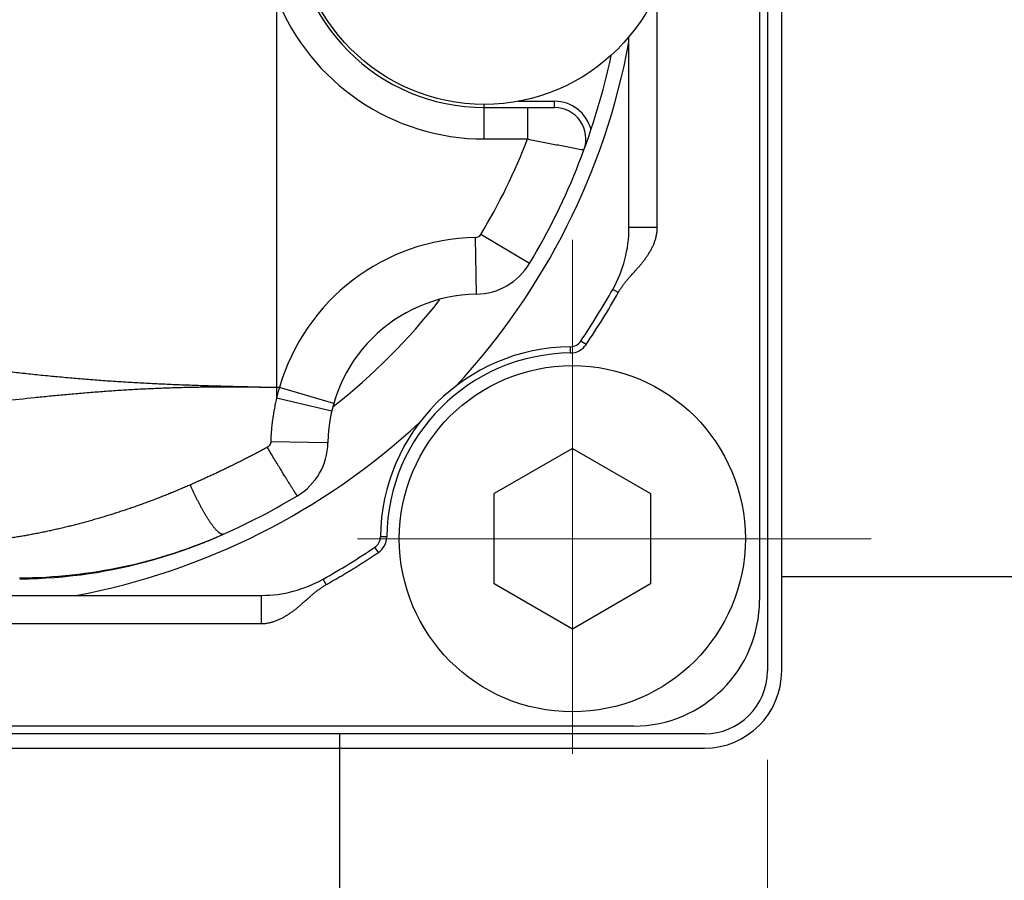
# Model space of a CAD drawing. Header units: millimetres. Extents: x 0 to 594, y 0 to 420.
# Tile 102 of 133: x 330 to 346, y 331 to 345. Entities that reach past the tile are written whole.
import ezdxf

# ---------------------------------------------------------------- set-up
doc = ezdxf.new("R2010")
doc.units = ezdxf.units.MM
doc.header["$LTSCALE"] = 0.257233
doc.linetypes.add('CENTER', pattern=[50.8, 31.75, -6.35, 6.35, -6.35])
doc.layers.add('NoLayerName_001', color=7, linetype='Continuous')
doc.styles.get("Standard").update_dxf_attribs({"font": 'txt', "bigfont": 'extfont2'})
doc.dimstyles.get("Standard").update_dxf_attribs({"dimtxt": 2.5, "dimasz": 2.5, "dimexe": 1, "dimexo": 1, "dimtad": 1, "dimdec": 3, "dimzin": 0, "dimdsep": 46, "dimtxsty": 'Standard', "dimcen": 2.5, "dimadec": 3, "dimazin": 0, "dimtfac": 0.75, "dimtdec": 3, "dimtmove": 0, "dimatfit": 3, "dimfxl": 1, "dimarcsym": 0})

# ---------------------------------------------------------------- blocks, each defined once
blk = doc.blocks.new('DIM_0002')
at = {"color": 3, "linetype": 'Continuous', "lineweight": 13}
blk.add_arc((42.661, 41.247), 41.247, 180, 90, dxfattribs=at)
blk = doc.blocks.new('_OPEN30')
at = {"color": 0, "linetype": 'ByBlock', "lineweight": -2}
for p, q in [((-1, 0.267949), (0, 0)), ((0, 0), (-1, -0.267949)), ((0, 0), (-1, 0))]:
    blk.add_line(p, q, dxfattribs=at)
blk = doc.blocks.new('*D68')
at = {"layer": 'Defpoints', "color": 0}
for p in [(292.611, 340.473), (341.961, 334.323), (341.961, 315.702)]:
    blk.add_point(p, dxfattribs=at)
at = {"layer": 'NoLayerName_001', "color": 0, "linetype": 'Continuous', "lineweight": 13}
for p, q in [((292.611, 339.059), (292.611, 314.287)), ((341.961, 332.909), (341.961, 314.287)), ((294.732, 315.702), (339.84, 315.702))]:
    blk.add_line(p, q, dxfattribs=at)
at = {"layer": 'NoLayerName_001', "color": 0, "lineweight": 13, "xscale": 2.121340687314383, "yscale": 2.121340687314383, "zscale": 2.121340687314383, "rotation": 180}
blk.add_blockref('_OPEN30', (292.611, 315.702), dxfattribs=at)
at = {"layer": 'NoLayerName_001', "color": 0, "lineweight": 13, "xscale": 2.121340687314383, "yscale": 2.121340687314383, "zscale": 2.121340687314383}
blk.add_blockref('_OPEN30', (341.961, 315.702), dxfattribs=at)
at = {"layer": 'NoLayerName_001', "color": 0, "lineweight": 13, "insert": (317.286, 319.591), "char_height": 4.94979, "attachment_point": 5}
blk.add_mtext('\\W0.8000;４９．５', dxfattribs=at)
blk = doc.blocks.new('*D69')
at = {"layer": 'Defpoints', "color": 0}
for p in [(341.961, 334.323), (383.461, 325.323), (383.461, 315.702)]:
    blk.add_point(p, dxfattribs=at)
at = {"layer": 'NoLayerName_001', "color": 0, "linetype": 'Continuous', "lineweight": 13}
for p, q in [((341.961, 332.909), (341.961, 314.287)), ((383.461, 323.909), (383.461, 314.287)), ((344.082, 315.702), (381.34, 315.702))]:
    blk.add_line(p, q, dxfattribs=at)
at = {"layer": 'NoLayerName_001', "color": 0, "lineweight": 13, "xscale": 2.121340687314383, "yscale": 2.121340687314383, "zscale": 2.121340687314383, "rotation": 180}
blk.add_blockref('_OPEN30', (341.961, 315.702), dxfattribs=at)
at = {"layer": 'NoLayerName_001', "color": 0, "lineweight": 13, "xscale": 2.121340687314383, "yscale": 2.121340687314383, "zscale": 2.121340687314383}
blk.add_blockref('_OPEN30', (383.461, 315.702), dxfattribs=at)
at = {"layer": 'NoLayerName_001', "color": 0, "lineweight": 13, "insert": (371.501, 319.591), "char_height": 4.94979, "attachment_point": 5}
blk.add_mtext('\\W0.8000;Ｌ１', dxfattribs=at)

msp = doc.modelspace()

# ---------------------------------------------------------------- linework, layer by layer
at = {"layer": 'NoLayerName_001', "color": 7, "linetype": 'Continuous', "lineweight": 25}
for p, q in [((341.9611, 358.3228), (341.9611, 334.3228)), ((342.1881, 334.3228), (342.1881, 358.3228)), ((338.8611, 337.8578), (337.6184, 337.1403)), ((338.8611, 337.8578), (340.1039, 337.1403)), ((337.6184, 335.7053), (337.6184, 337.1403)), ((340.1039, 337.1403), (340.1039, 335.7053)), ((338.8611, 334.9878), (337.6184, 335.7053)), ((340.1039, 335.7053), (338.8611, 334.9878)), ((342.1881, 335.8228), (377.4611, 335.8228)), ((340.9611, 333.3228), (316.9611, 333.3228)), ((335.1611, 333.3228), (335.1611, 325.3228)), ((316.9611, 333.0958), (340.9611, 333.0958))]:
    msp.add_line(p, q, dxfattribs=at)
at = {"layer": 'NoLayerName_001', "color": 3, "linetype": 'Continuous', "lineweight": 25}
for p, q in [((341.8361, 357.1978), (341.8361, 335.4478)), ((340.2111, 341.366), (340.2105, 345.1235)), ((334.1611, 345.0141), (334.1611, 338.6542)), ((339.7611, 341.366), (339.7611, 344.3977)), ((338.0014, 343.3728), (338.5768, 343.3728)), ((338.5768, 343.2728), (338.5768, 343.3728)), ((337.4611, 342.7728), (337.4611, 343.3228)), ((337.4611, 343.2728), (338.5768, 343.2728)), ((338.1492, 343.2728), (338.1492, 342.7728)), ((337.4611, 342.7728), (338.1492, 342.7728)), ((340.2111, 341.366), (339.7611, 341.366)), ((337.3382, 340.3079), (337.3241, 341.2078)), ((338.1801, 340.7934), (337.4083, 341.2563)), ((339.5919, 340.3348), (339.5037, 340.3844)), ((338.8327, 339.3731), (338.8318, 339.4731)), ((339.0787, 339.5055), (338.9958, 339.5614)), ((334.205, 338.8228), (334.1611, 338.8228)), ((335.0697, 338.5733), (334.205, 338.8228)), ((335.0378, 338.4508), (334.1611, 338.6542)), ((334.976, 337.9458), (334.067, 337.9596)), ((333.0677, 336.3881), (333.0806, 336.3934)), ((333.199, 336.4432), (333.213, 336.4492)), ((335.9108, 336.4512), (335.8108, 336.4521)), ((335.7784, 336.2052), (335.7225, 336.2882)), ((330.0774, 335.7857), (330.228, 335.7882)), ((334.9486, 335.6931), (334.8995, 335.7802)), ((324.0043, 335.5228), (333.918, 335.5228)), ((333.918, 335.0743), (333.918, 335.5228)), ((324.0043, 335.0728), (333.918, 335.0743)), ((339.8361, 333.4478), (318.0861, 333.4478))]:
    msp.add_line(p, q, dxfattribs=at)
at = {"layer": 'NoLayerName_001', "color": 2, "linetype": 'CENTER', "lineweight": 13}
for p, q in [((338.8611, 341.1728), (338.8611, 331.6728)), ((343.6111, 336.4228), (334.1111, 336.4228))]:
    msp.add_line(p, q, dxfattribs=at)
at = {"layer": 'NoLayerName_001', "color": 3, "linetype": 'Continuous', "lineweight": 25}
for points in [[(333.0732, 336.3904), (333.1196, 336.4096), (333.199, 336.4432)], [(330.228, 335.7882), (330.3634, 335.7928), (330.4971, 335.7996), (330.6292, 335.8086), (330.7595, 335.8196), (330.7935, 335.8228)]]:
    msp.add_lwpolyline(points, dxfattribs=at)
msp.add_circle((337.4611, 346.3228), 3, dxfattribs=at)
at = {"layer": 'NoLayerName_001', "color": 7, "linetype": 'Continuous', "lineweight": 25}
msp.add_circle((338.8611, 336.4228), 2.75, dxfattribs=at)
at = {"layer": 'NoLayerName_001', "color": 3, "linetype": 'Continuous', "lineweight": 25}
for centre, radius, start, end in [((337.4611, 346.3228), 3.05, 90, 270), ((337.4612, 346.3228), 3.5501, 201.63153, 269.99943), ((328.9611, 346.3228), 10.9856, 317.14768, 349.45219), ((328.9611, 346.3228), 10.75, 329.04547, 348.06434), ((338.5768, 342.7728), 0.6, 14.20958, 90), ((338.5768, 342.7728), 0.5, 339.73629, 90), ((328.9611, 346.3228), 9.85, 329.04547, 338.87487), ((337.7611, 341.366), 2, 330.60856, 0), ((337.3757, 337.9082), 3.3, 90.89667, 163.91025), ((337.3225, 341.3078), 0.1, 270.89666, 329.04547), ((337.3225, 341.3078), 1, 270.89658, 329.04543), ((328.9611, 346.3228), 12.1, 326.02761, 330.60856), ((337.3757, 337.9082), 2.4, 90.8967, 179.10331), ((328.9611, 346.3228), 9.9, 308.04026, 321.95416), ((328.9646, 346.3378), 12.2055, 325.96003, 330.53914), ((338.8606, 336.4233), 3.05, 90.54197, 179.45803), ((338.8299, 339.6731), 0.2, 270.54197, 326.02761), ((338.8299, 339.6731), 0.3, 270.54197, 326.02761), ((338.8606, 336.4233), 2.95, 90.54197, 179.45803), ((337.3763, 337.908), 3.3006, 163.91055, 166.93423), ((328.9611, 346.3228), 10.9856, 280.54781, 312.85232), ((333.9761, 337.9614), 1, 300.95454, 359.10341), ((328.9611, 346.3228), 10.75, 292.75618, 300.95448), ((330.0412, 343.8933), 8.0913, 270.22195, 293.8734), ((330.0105, 343.8204), 8.0365, 290.21117, 292.359), ((330.0063, 343.8309), 8.0478, 292.45773, 292.68816), ((335.6108, 336.454), 0.2, 303.97239, 359.45803), ((335.6108, 336.454), 0.3, 303.97239, 359.45803), ((330.0201, 343.7904), 8.005, 275.54396, 290.22101), ((328.9611, 346.3228), 12.1, 299.39144, 303.97239), ((333.918, 337.5228), 2, 270, 299.39144), ((339.8361, 335.4478), 2, 270, 0)]:
    msp.add_arc(centre, radius, start, end, dxfattribs=at)
at = {"layer": 'NoLayerName_001', "color": 7, "linetype": 'Continuous', "lineweight": 25}
for radius in [1, 1.227]:
    msp.add_arc((340.9611, 334.3228), radius, 270, 0, dxfattribs=at)
at = {"layer": 'NoLayerName_001', "color": 3, "linetype": 'Continuous', "lineweight": 25}
for points, knots in [([(338.1492, 342.7728), (338.1878, 342.765), (338.2615, 342.7502), (338.3704, 342.7287), (338.4759, 342.708), (338.5813, 342.6875), (338.6868, 342.6672), (338.7924, 342.647), (338.8979, 342.6272), (338.9719, 342.6133), (339.0141, 342.6055), (339.0247, 342.6035), (339.0352, 342.6016), (339.0423, 342.6003), (339.0458, 342.5996)], [0, 0, 0, 0, 0.11818005, 0.22561647, 0.33305289, 0.4404893, 0.5479257, 0.65536212, 0.76279853, 0.87023559, 0.88097693, 0.89172637, 0.90246103, 0.91320946, 0.91320946, 0.91320946, 0.91320946]), ([(340.2012, 341.2574), (340.2026, 341.2664), (340.2057, 341.2843), (340.2087, 341.3115), (340.2108, 341.3387), (340.2109, 341.3569), (340.2111, 341.366)], [0, 0, 0, 0, 0.02732647, 0.05463422, 0.08191378, 0.1091621, 0.1091621, 0.1091621, 0.1091621]), ([(339.5919, 340.3348), (339.5964, 340.3426), (339.6054, 340.3584), (339.6198, 340.3815), (339.6348, 340.4042), (339.6503, 340.4266), (339.6663, 340.4487), (339.6828, 340.4705), (339.6996, 340.492), (339.7168, 340.5133), (339.7342, 340.5343), (339.7519, 340.5552), (339.7698, 340.5758), (339.7877, 340.5963), (339.8179, 340.6303), (339.8482, 340.6641), (339.8783, 340.698), (339.8963, 340.7185), (339.9141, 340.739), (339.9318, 340.7597), (339.9493, 340.7806), (339.9666, 340.8017), (339.9837, 340.8229), (340.0004, 340.8444), (340.0168, 340.8662), (340.0329, 340.8882), (340.0485, 340.9105), (340.0637, 340.9331), (340.0784, 340.9561), (340.0926, 340.9793), (340.1063, 341.003), (340.1193, 341.0269), (340.1317, 341.0512), (340.1433, 341.0758), (340.1543, 341.1008), (340.1644, 341.1261), (340.1737, 341.1518), (340.1821, 341.1777), (340.1895, 341.204), (340.1961, 341.2305), (340.1994, 341.2485), (340.2012, 341.2574)], [0, 0, 0, 0, 0.0272278, 0.054452, 0.0816856, 0.1089368, 0.1362101, 0.1635059, 0.1908213, 0.2181507, 0.2454855, 0.2728152, 0.3001272, 0.3274092, 0.354663, 0.436336, 0.4635569, 0.4907866, 0.5180229, 0.5452631, 0.5725054, 0.5997492, 0.6269952, 0.6542425, 0.6814888, 0.7087336, 0.7359783, 0.7632266, 0.7904827, 0.8177431, 0.8450032, 0.8722612, 0.8995184, 0.9267794, 0.9540471, 0.9813174, 1.0085893, 1.035866, 1.0631554, 1.0904688, 1.1177987, 1.1177987, 1.1177987, 1.1177987]), ([(334.1611, 338.8228), (333.9858, 338.8267), (333.7228, 338.8323), (333.3722, 338.8412), (333.1092, 338.8486), (332.8463, 338.8571), (332.5834, 338.8669), (332.3206, 338.8783), (332.0578, 338.8915), (331.7952, 338.9065), (331.5327, 338.9234), (331.2703, 338.9424), (331.0081, 338.9634), (330.746, 338.9864), (330.4841, 339.0114), (330.2224, 339.0381), (329.9609, 339.0664), (329.6995, 339.0962), (329.4382, 339.1272), (329.1771, 339.1593), (328.8291, 339.2033), (328.2205, 339.2828), (327.5251, 339.375), (326.9163, 339.4535), (326.5683, 339.4975), (326.3073, 339.5301), (326.0462, 339.5621), (325.785, 339.5935), (325.5238, 339.6242), (325.2624, 339.6543), (325.001, 339.6839), (324.7396, 339.7129), (324.4781, 339.7414), (324.2165, 339.7694), (323.9549, 339.7969), (323.606, 339.833), (323.1697, 339.8769), (322.6461, 339.9279), (322.1223, 339.977), (321.5983, 340.0248), (321.2489, 340.0553), (321.0742, 340.0707)], [0, 0, 0, 0, 0.5261343, 0.789204, 1.0522704, 1.3153322, 1.5783916, 1.8414534, 2.1045185, 2.3675842, 2.6306503, 2.8937169, 3.1567827, 3.4198465, 3.6829102, 3.9459787, 4.2090536, 4.4721337, 4.7352147, 4.9982902, 5.2613552, 5.7874709, 6.8397131, 7.3658375, 7.6288988, 7.8919592, 8.155019, 8.418079, 8.6811397, 8.9442013, 9.2072637, 9.4703267, 9.7333898, 9.9964526, 10.2595147, 10.5225763, 11.0486983, 11.5748199, 12.1009414, 12.6270634, 13.1531853, 13.1531853, 13.1531853, 13.1531853]), ([(334.1611, 338.8228), (334.0808, 338.8243), (333.9201, 338.8276), (333.6791, 338.8304), (333.438, 338.8317), (333.197, 338.831), (332.9559, 338.8285), (332.7149, 338.8239), (332.4739, 338.817), (332.2331, 338.8079), (331.9923, 338.7965), (331.7516, 338.7828), (331.5111, 338.767), (331.2707, 338.7491), (331.0305, 338.7294), (330.7904, 338.7079), (330.5505, 338.685), (330.2307, 338.6528), (329.8312, 338.6109), (329.4317, 338.5686), (329.112, 338.5355), (328.8722, 338.5113), (328.6324, 338.4877), (328.3924, 338.4652), (328.1523, 338.4438), (327.9121, 338.4238), (327.6718, 338.405), (327.4314, 338.3876), (327.1909, 338.3717), (326.9503, 338.3572), (326.7096, 338.344), (326.4688, 338.3323), (326.228, 338.3219), (325.9871, 338.3128), (325.7462, 338.3051), (325.5052, 338.2987), (325.2642, 338.2936), (325.0232, 338.2898), (324.7822, 338.2873), (324.5412, 338.2859), (324.3805, 338.2862), (324.3001, 338.2862)], [0, 0, 0, 0, 0.2410437, 0.4821068, 0.7231781, 0.964249, 1.2053136, 1.4463694, 1.6874166, 1.9284587, 2.1694983, 2.4105364, 2.6515728, 2.892609, 3.1336462, 3.3746819, 3.615713, 3.8567439, 4.3388069, 4.8208661, 5.0618966, 5.3029283, 5.5439596, 5.7849902, 6.0260217, 6.2670542, 6.508088, 6.7491243, 6.9901641, 7.2312071, 7.4722525, 7.7132996, 7.9543472, 8.1953938, 8.4364383, 8.6774811, 8.918523, 9.1595647, 9.4006068, 9.6416494, 9.8826929, 9.8826929, 9.8826929, 9.8826929]), ([(334.1611, 338.6542), (334.1575, 338.6391), (334.15, 338.6088), (334.1398, 338.5631), (334.1301, 338.5173), (334.1211, 338.4714), (334.1128, 338.4253), (334.1051, 338.379), (334.098, 338.3327), (334.0917, 338.2863), (334.0861, 338.2397), (334.0811, 338.1931), (334.0768, 338.1465), (334.0733, 338.0998), (334.0704, 338.0531), (334.0682, 338.0064), (334.0675, 337.9752), (334.067, 337.9596)], [0, 0, 0, 0, 0.04674804, 0.09353138, 0.14034384, 0.18717939, 0.23403213, 0.28089634, 0.32776648, 0.3746372, 0.42150336, 0.46836004, 0.51520256, 0.5620265, 0.6088277, 0.65560229, 0.7023467, 0.7023467, 0.7023467, 0.7023467]), ([(334.0126, 337.8751), (333.9927, 337.8643), (333.9528, 337.8427), (333.8928, 337.8106), (333.8327, 337.7788), (333.7724, 337.7472), (333.7119, 337.716), (333.6513, 337.685), (333.5906, 337.6542), (333.5297, 337.6238), (333.4688, 337.5936), (333.4076, 337.5636), (333.3464, 337.5339), (333.285, 337.5045), (333.2235, 337.4753), (333.1619, 337.4464), (333.1002, 337.4177), (333.0384, 337.3893), (332.9764, 337.3611), (332.9143, 337.3331), (332.8522, 337.3054), (332.8107, 337.2872), (332.7899, 337.278)], [0, 0, 0, 0, 0.0680483, 0.136097, 0.2041464, 0.2721973, 0.3402501, 0.4083049, 0.4763616, 0.5444202, 0.6124804, 0.6805418, 0.7486042, 0.8166672, 0.8847304, 0.9527934, 1.0208557, 1.0889167, 1.1569761, 1.2250331, 1.2930871, 1.3611376, 1.3611376, 1.3611376, 1.3611376]), ([(334.067, 337.9596), (334.0669, 337.9579), (334.0668, 337.9544), (334.0662, 337.9492), (334.0653, 337.944), (334.0641, 337.9389), (334.0626, 337.9338), (334.0609, 337.9288), (334.0589, 337.924), (334.0566, 337.9192), (334.054, 337.9145), (334.0512, 337.91), (334.0482, 337.9057), (334.045, 337.9015), (334.0415, 337.8976), (334.0379, 337.8938), (334.034, 337.8902), (334.03, 337.8867), (334.0259, 337.8835), (334.0216, 337.8805), (334.0172, 337.8777), (334.0141, 337.876), (334.0126, 337.8751)], [0, 0, 0, 0, 0.00521201, 0.01044276, 0.01569159, 0.02095668, 0.02623532, 0.0315241, 0.03681913, 0.04211628, 0.0474114, 0.05270046, 0.05798111, 0.06325551, 0.06852575, 0.07379266, 0.07905603, 0.08431465, 0.08956648, 0.0948088, 0.10003825, 0.10525107, 0.10525107, 0.10525107, 0.10525107]), ([(334.4905, 337.1038), (334.4883, 337.1063), (334.4835, 337.1111), (334.478, 337.1195), (334.4722, 337.1278), (334.4666, 337.1361), (334.461, 337.1446), (334.4555, 337.153), (334.45, 337.1615), (334.4445, 337.1699), (334.4373, 337.1812), (334.4282, 337.1954), (334.4174, 337.2124), (334.4049, 337.2323), (334.3906, 337.2551), (334.3727, 337.2836), (334.3514, 337.3179), (334.3249, 337.3608), (334.2932, 337.4123), (334.2563, 337.4725), (334.2142, 337.5413), (334.1671, 337.6189), (334.1149, 337.7052), (334.0628, 337.7915), (334.0282, 337.8492), (334.0126, 337.8751)], [0, 0, 0, 0, 0.00999685, 0.02007148, 0.03017231, 0.04025269, 0.0503341, 0.06042105, 0.0705094, 0.080596, 0.09068106, 0.11084975, 0.13101979, 0.15119069, 0.1814465, 0.21170187, 0.25204261, 0.3024686, 0.3629797, 0.43357601, 0.51425753, 0.60502425, 0.70587613, 0.81681322, 0.9075799, 0.9075799, 0.9075799, 0.9075799]), ([(332.7899, 337.278), (332.7648, 337.2671), (332.7145, 337.2451), (332.6389, 337.2129), (332.563, 337.1811), (332.4869, 337.1499), (332.4106, 337.1191), (332.3341, 337.0889), (332.2573, 337.0592), (332.1804, 337.03), (332.1033, 337.0014), (332.026, 336.9732), (331.9485, 336.9456), (331.8708, 336.9184), (331.793, 336.8918), (331.715, 336.8657), (331.6368, 336.8402), (331.5584, 336.8151), (331.4799, 336.7906), (331.4012, 336.7667), (331.3223, 336.7433), (331.2433, 336.7204), (331.1641, 336.6981), (331.0848, 336.6764), (331.0053, 336.6553), (330.9257, 336.6347), (330.8459, 336.6147), (330.7659, 336.5954), (330.6858, 336.5767), (330.6056, 336.5586), (330.5252, 336.5411), (330.4447, 336.5243), (330.3641, 336.5082), (330.2833, 336.4927), (330.2024, 336.4779), (330.1213, 336.4639), (330.0401, 336.4507), (329.9588, 336.4382), (329.8774, 336.4266), (329.823, 336.4197), (329.7958, 336.4162)], [0, 0, 0, 0, 0.0822487, 0.1645017, 0.2467589, 0.3290198, 0.4112839, 0.4935509, 0.5758201, 0.658091, 0.7403629, 0.8226352, 0.9049072, 0.9871782, 1.0694479, 1.1517158, 1.2339818, 1.3162458, 1.3985075, 1.4807671, 1.5630247, 1.6452803, 1.7275343, 1.809787, 1.8920383, 1.9742886, 2.0565384, 2.1387887, 2.2210398, 2.3032914, 2.385543, 2.4677945, 2.5500456, 2.6322964, 2.7145472, 2.7967992, 2.8790545, 2.9613154, 3.0435788, 3.125839, 3.125839, 3.125839, 3.125839]), ([(333.2288, 336.5338), (333.2229, 336.5396), (333.2109, 336.5509), (333.1942, 336.5693), (333.178, 336.5881), (333.1624, 336.6074), (333.1473, 336.6271), (333.1326, 336.647), (333.1181, 336.6672), (333.104, 336.6876), (333.0902, 336.7081), (333.0766, 336.7289), (333.0633, 336.7498), (333.0502, 336.7709), (333.0373, 336.7921), (333.0246, 336.8134), (333.012, 336.8348), (332.9996, 336.8563), (332.9874, 336.8779), (332.9753, 336.8996), (332.9634, 336.9213), (332.9516, 336.9431), (332.94, 336.965), (332.9285, 336.987), (332.9171, 337.009), (332.9058, 337.0311), (332.8947, 337.0533), (332.8837, 337.0755), (332.8728, 337.0978), (332.862, 337.1201), (332.8514, 337.1425), (332.8409, 337.165), (332.8304, 337.1875), (332.8201, 337.21), (332.8099, 337.2326), (332.7998, 337.2553), (332.7932, 337.2704), (332.7899, 337.278)], [0, 0, 0, 0, 0.02479627, 0.04961045, 0.07442872, 0.0992332, 0.12403204, 0.14882962, 0.1736261, 0.19842373, 0.2232246, 0.24802971, 0.2728391, 0.29765188, 0.32246633, 0.34727998, 0.37209006, 0.39689623, 0.42169939, 0.44650035, 0.4712998, 0.49609835, 0.52089647, 0.54569457, 0.57049293, 0.59529176, 0.62009116, 0.64489109, 0.66969143, 0.69449206, 0.71929283, 0.74409356, 0.76889406, 0.79369411, 0.81849349, 0.84329194, 0.86808918, 0.86808918, 0.86808918, 0.86808918]), ([(333.3162, 336.4944), (333.3149, 336.494), (333.3125, 336.4929), (333.3086, 336.4922), (333.3046, 336.4918), (333.3006, 336.4919), (333.2965, 336.4924), (333.2924, 336.4931), (333.2884, 336.4942), (333.2844, 336.4955), (333.2805, 336.497), (333.2767, 336.4987), (333.2731, 336.5005), (333.2696, 336.5024), (333.2662, 336.5044), (333.2628, 336.5065), (333.2596, 336.5087), (333.2564, 336.511), (333.2532, 336.5133), (333.25, 336.5157), (333.2469, 336.5182), (333.2438, 336.5207), (333.2407, 336.5232), (333.2377, 336.5258), (333.2347, 336.5284), (333.2317, 336.5311), (333.2298, 336.5329), (333.2288, 336.5338)], [0, 0, 0, 0, 0.00394728, 0.00789018, 0.01186985, 0.01590789, 0.02000918, 0.02416507, 0.02835638, 0.03255583, 0.03672999, 0.04084315, 0.04488977, 0.0488866, 0.05284915, 0.05679114, 0.06072466, 0.06466031, 0.0686068, 0.07256568, 0.07653469, 0.08051142, 0.08449336, 0.08847789, 0.09246232, 0.09644386, 0.10041967, 0.10041967, 0.10041967, 0.10041967]), ([(334.9486, 335.6931), (334.9598, 335.6997), (334.9822, 335.7129), (335.0271, 335.7392), (335.0833, 335.7718), (335.1396, 335.8043), (335.1846, 335.8305), (335.2182, 335.8502), (335.2518, 335.8701), (335.2854, 335.89), (335.3188, 335.9101), (335.3522, 335.9303), (335.3855, 335.9507), (335.4187, 335.9712), (335.4518, 335.9919), (335.4848, 336.0127), (335.5177, 336.0336), (335.5505, 336.0547), (335.5833, 336.0759), (335.616, 336.0972), (335.6486, 336.1186), (335.6811, 336.1401), (335.7136, 336.1617), (335.7461, 336.1834), (335.7676, 336.198), (335.7784, 336.2052)], [0, 0, 0, 0, 0.03901474, 0.07802931, 0.15605968, 0.23409179, 0.27310827, 0.31212482, 0.35114113, 0.39015708, 0.42917264, 0.46818798, 0.50720344, 0.54621938, 0.58523604, 0.62425353, 0.66327188, 0.70229103, 0.74131082, 0.78033102, 0.81935134, 0.85837138, 0.8973907, 0.93640878, 0.97542506, 0.97542506, 0.97542506, 0.97542506]), ([(334.8568, 335.6347), (334.8643, 335.6398), (334.8791, 335.6503), (334.9019, 335.6651), (334.925, 335.6795), (334.9407, 335.6885), (334.9486, 335.6931)], [0, 0, 0, 0, 0.027221, 0.05442502, 0.08162024, 0.10881919, 0.10881919, 0.10881919, 0.10881919]), ([(333.918, 335.0743), (333.927, 335.0745), (333.9452, 335.0747), (333.9724, 335.0767), (333.9995, 335.0799), (334.0264, 335.0842), (334.0532, 335.0897), (334.0797, 335.0962), (334.1059, 335.1037), (334.1318, 335.1122), (334.1574, 335.1216), (334.1826, 335.1319), (334.2075, 335.1429), (334.2321, 335.1547), (334.2563, 335.1672), (334.2801, 335.1803), (334.3037, 335.194), (334.3269, 335.2083), (334.3497, 335.2231), (334.3723, 335.2383), (334.3945, 335.254), (334.4165, 335.27), (334.4382, 335.2865), (334.4597, 335.3032), (334.4809, 335.3202), (334.502, 335.3374), (334.5229, 335.3549), (334.5436, 335.3726), (334.5642, 335.3903), (334.5847, 335.4082), (334.6187, 335.4382), (334.6526, 335.4682), (334.6867, 335.4981), (334.7073, 335.516), (334.728, 335.5337), (334.7489, 335.5513), (334.77, 335.5686), (334.7913, 335.5857), (334.8128, 335.6024), (334.8346, 335.6189), (334.8494, 335.6294), (334.8568, 335.6347)], [0, 0, 0, 0, 0.02722, 0.0544722, 0.0817532, 0.109053, 0.136356, 0.1636415, 0.1909024, 0.2181504, 0.2453941, 0.2726364, 0.299876, 0.3271082, 0.354336, 0.3815643, 0.4087947, 0.4360256, 0.4632522, 0.4904709, 0.517686, 0.5449011, 0.5721176, 0.5993352, 0.6265515, 0.6537658, 0.6809787, 0.7081894, 0.7353965, 0.7625972, 0.7897897, 0.8713773, 0.8986015, 0.9258529, 0.9531329, 0.9804298, 1.0077315, 1.0350278, 1.0623107, 1.0895746, 1.1168168, 1.1168168, 1.1168168, 1.1168168])]:
    msp.add_open_spline(points, degree=3, knots=knots, dxfattribs=at)

# ---------------------------------------------------------------- block references
at = {"layer": 'NoLayerName_001', "color": 3, "linetype": 'Continuous', "lineweight": 13}
msp.add_blockref('DIM_0002', (286.2998, 305.0757), dxfattribs=at)

# ---------------------------------------------------------------- dimensions: what is measured, and where the dimension line sits
for base, p1, p2, text, picture, middle in [((341.9611, 315.7017), (292.6111, 340.4728), (341.9611, 334.3228), '\\W0.8000;４９．５', '*D68', (317.2861, 315.7017)), ((383.4611, 315.7017), (341.9611, 334.3228), (383.4611, 325.3228), '\\W0.8000;Ｌ１', '*D69', (371.5011, 315.7017))]:
    dim = msp.add_linear_dim(base=base, p1=p1, p2=p2, text=text, dimstyle='Standard', override={"dimtxt": 4.949795, "dimasz": 2.121341, "dimexe": 1.414227, "dimexo": 1.414227, "dimgap": 1.414227, "dimzin": 8, "dimblk": 'OPEN30', "dimclrd": 0, "dimclre": 0, "dimclrt": 0, "dimtp": 0, "dimtm": 0, "dimlwd": 13, "dimlwe": 13}, dxfattribs=at)
    dim.commit()
    dim.dimension.update_dxf_attribs({"geometry": picture, "text_midpoint": middle, "dimtype": 160})

doc.saveas('drawing.dxf')
